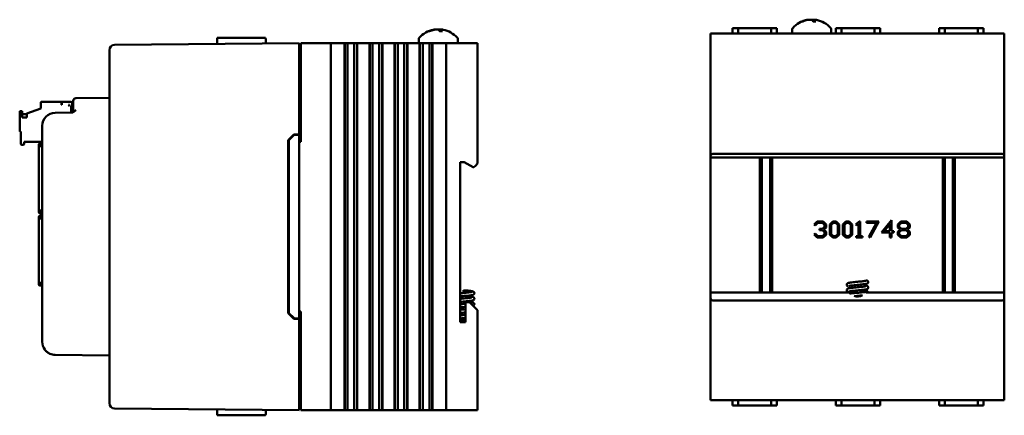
# Model space of a CAD drawing. Header units: inches. Extents: x 1.8 to 24, y 1.2 to 18.
# Tile 22 of 22: x 14.6 to 24, y 7.7 to 11.5. Entities that reach past the tile are written whole.
import ezdxf

# ---------------------------------------------------------------- set-up
doc = ezdxf.new("R2010")
doc.units = ezdxf.units.IN
doc.header["$LTSCALE"] = 0.8
doc.header["$MEASUREMENT"] = 0
doc.layers.add('Visible (ANSI)', color=7, linetype='Continuous', lineweight=50)

msp = doc.modelspace()

# ---------------------------------------------------------------- linework, layer by layer
at = {"layer": 'Visible (ANSI)'}
for p, q in [((22.0457, 11.487), (22.039, 11.487)), ((22.1678, 11.487), (22.1419, 11.487)), ((22.1531, 11.502), (22.1517, 11.487)), ((18.4856, 11.3935), (18.4789, 11.3935)), ((18.6077, 11.3935), (18.5818, 11.3935)), ((18.5929, 11.4085), (18.5916, 11.3935)), ((21.1649, 11.3721), (21.1849, 11.3721)), ((21.1649, 11.3721), (21.1649, 10.2031)), ((21.1849, 11.3721), (23.9449, 11.3721)), ((21.3729, 11.4221), (21.3725, 11.3721)), ((21.3729, 11.4221), (21.4271, 11.4221)), ((21.7427, 11.4221), (21.4271, 11.4221)), ((21.7427, 11.4221), (21.7969, 11.4221)), ((21.7969, 11.4221), (21.7973, 11.3721)), ((21.9424, 11.4102), (21.9424, 11.3721)), ((22.3154, 11.4102), (22.3154, 11.3721)), ((22.3579, 11.4221), (22.3575, 11.3721)), ((22.3579, 11.4221), (22.4121, 11.4221)), ((22.7277, 11.4221), (22.4121, 11.4221)), ((22.7277, 11.4221), (22.7819, 11.4221)), ((22.7819, 11.4221), (22.7823, 11.3721)), ((23.3429, 11.4221), (23.3425, 11.3721)), ((23.3429, 11.4221), (23.3971, 11.4221)), ((23.7127, 11.4221), (23.3971, 11.4221)), ((23.7127, 11.4221), (23.7669, 11.4221)), ((23.7669, 11.4221), (23.7673, 11.3721)), ((23.9449, 11.3721), (23.9649, 11.3721)), ((23.9649, 10.2031), (23.9649, 11.3721)), ((17.2438, 11.2786), (15.4823, 11.2632)), ((16.4617, 11.3286), (16.4612, 11.2718)), ((16.4617, 11.3286), (16.6737, 11.3286)), ((16.8225, 11.3286), (16.6737, 11.3286)), ((16.8225, 11.3286), (16.9229, 11.3286)), ((17.2438, 11.2786), (17.2438, 11.2286)), ((17.2588, 11.2786), (17.2588, 10.3386)), ((17.2588, 11.2786), (17.2638, 11.2786)), ((17.2638, 11.2786), (17.5238, 11.2786)), ((17.5238, 11.2786), (17.5438, 11.2786)), ((17.5438, 7.7786), (17.5438, 11.2786)), ((17.6188, 11.2786), (17.5438, 11.2786)), ((17.6188, 11.2786), (17.6699, 11.2786)), ((17.6741, 11.2786), (17.6699, 11.2786)), ((17.6741, 11.2786), (17.6752, 11.2786)), ((17.6741, 11.2786), (17.6741, 7.7786)), ((17.6752, 11.2786), (17.6764, 11.2786)), ((17.6752, 11.2786), (17.6752, 7.7786)), ((17.6764, 11.2786), (17.6917, 11.2786)), ((17.6764, 11.2786), (17.6764, 7.7786)), ((17.6917, 11.2786), (17.7037, 11.2786)), ((17.7037, 11.2786), (17.7206, 11.2786)), ((17.7037, 11.2786), (17.7037, 7.7786)), ((17.7206, 11.2786), (17.7344, 11.2786)), ((17.7344, 11.2786), (17.7361, 11.2786)), ((17.7361, 11.2786), (17.7499, 11.2786)), ((17.7499, 11.2786), (17.7668, 11.2786)), ((17.7668, 11.2786), (17.7788, 11.2786)), ((17.7668, 7.7786), (17.7668, 11.2786)), ((17.7788, 11.2786), (17.7941, 11.2786)), ((17.7941, 11.2786), (17.7953, 11.2786)), ((17.7941, 11.2786), (17.7941, 7.7786)), ((17.7953, 11.2786), (17.7964, 11.2786)), ((17.7953, 11.2786), (17.7953, 7.7786)), ((17.8006, 11.2786), (17.7964, 11.2786)), ((17.7964, 11.2786), (17.7964, 7.7786)), ((17.8006, 11.2786), (17.9089, 11.2786)), ((17.9131, 11.2786), (17.9089, 11.2786)), ((17.9131, 11.2786), (17.9142, 11.2786)), ((17.9131, 11.2786), (17.9131, 7.7786)), ((17.9142, 11.2786), (17.9154, 11.2786)), ((17.9142, 11.2786), (17.9142, 7.7786)), ((17.9154, 11.2786), (17.9307, 11.2786)), ((17.9154, 11.2786), (17.9154, 7.7786)), ((17.9307, 11.2786), (17.9427, 11.2786)), ((17.9427, 11.2786), (17.9596, 11.2786)), ((17.9427, 11.2786), (17.9427, 7.7786)), ((17.9596, 11.2786), (17.9734, 11.2786)), ((17.9734, 11.2786), (17.9751, 11.2786)), ((17.9751, 11.2786), (17.9889, 11.2786)), ((17.9889, 11.2786), (18.0058, 11.2786)), ((18.0058, 7.7786), (18.0058, 11.2786)), ((18.0058, 11.2786), (18.0178, 11.2786)), ((18.0178, 11.2786), (18.0331, 11.2786)), ((18.0331, 11.2786), (18.0343, 11.2786)), ((18.0331, 11.2786), (18.0331, 7.7786)), ((18.0343, 11.2786), (18.0354, 11.2786)), ((18.0343, 11.2786), (18.0343, 7.7786)), ((18.0396, 11.2786), (18.0354, 11.2786)), ((18.0354, 11.2786), (18.0354, 7.7786)), ((18.0396, 11.2786), (18.1479, 11.2786)), ((18.1521, 11.2786), (18.1479, 11.2786)), ((18.1521, 11.2786), (18.1532, 11.2786)), ((18.1521, 11.2786), (18.1521, 7.7786)), ((18.1532, 11.2786), (18.1544, 11.2786)), ((18.1532, 11.2786), (18.1532, 7.7786)), ((18.1544, 11.2786), (18.1697, 11.2786)), ((18.1544, 11.2786), (18.1544, 7.7786)), ((18.1697, 11.2786), (18.1817, 11.2786)), ((18.1817, 11.2786), (18.1986, 11.2786)), ((18.1817, 11.2786), (18.1817, 7.7786)), ((18.1986, 11.2786), (18.2124, 11.2786)), ((18.2124, 11.2786), (18.2141, 11.2786)), ((18.2141, 11.2786), (18.2279, 11.2786)), ((18.2279, 11.2786), (18.2448, 11.2786)), ((18.2448, 7.7786), (18.2448, 11.2786)), ((18.2448, 11.2786), (18.2568, 11.2786)), ((18.2568, 11.2786), (18.2721, 11.2786)), ((18.2721, 11.2786), (18.2733, 11.2786)), ((18.2721, 11.2786), (18.2721, 7.7786)), ((18.2733, 11.2786), (18.2744, 11.2786)), ((18.2733, 11.2786), (18.2733, 7.7786)), ((18.2786, 11.2786), (18.2744, 11.2786)), ((18.2744, 11.2786), (18.2744, 7.7786)), ((18.2786, 11.2786), (18.3869, 11.2786)), ((18.3823, 11.3167), (18.3823, 11.2786)), ((18.3911, 11.2786), (18.3869, 11.2786)), ((18.3911, 11.2786), (18.3922, 11.2786)), ((18.3911, 11.2786), (18.3911, 7.7786)), ((18.3922, 11.2786), (18.3934, 11.2786)), ((18.3922, 11.2786), (18.3922, 7.7786)), ((18.3934, 11.2786), (18.4087, 11.2786)), ((18.3934, 11.2786), (18.3934, 7.7786)), ((18.4087, 11.2786), (18.4207, 11.2786)), ((18.4207, 11.2786), (18.4376, 11.2786)), ((18.4207, 11.2786), (18.4207, 7.7786)), ((18.4376, 11.2786), (18.4514, 11.2786)), ((18.4514, 11.2786), (18.4531, 11.2786)), ((18.4531, 11.2786), (18.4669, 11.2786)), ((18.4669, 11.2786), (18.4838, 11.2786)), ((18.4838, 7.7786), (18.4838, 11.2786)), ((18.4838, 11.2786), (18.4958, 11.2786)), ((18.4958, 11.2786), (18.5111, 11.2786)), ((18.5111, 11.2786), (18.5123, 11.2786)), ((18.5111, 11.2786), (18.5111, 7.7786)), ((18.5123, 11.2786), (18.5134, 11.2786)), ((18.5123, 11.2786), (18.5123, 7.7786)), ((18.5176, 11.2786), (18.5134, 11.2786)), ((18.5134, 11.2786), (18.5134, 7.7786)), ((18.5176, 11.2786), (18.6238, 11.2786)), ((18.6438, 11.2786), (18.6238, 11.2786)), ((18.6438, 11.2786), (18.6638, 11.2786)), ((18.6438, 11.2786), (18.6438, 7.7786)), ((18.6638, 11.2786), (18.9238, 11.2786)), ((18.7553, 11.3167), (18.7553, 11.2786)), ((18.9238, 11.2786), (18.9438, 11.2786)), ((18.9438, 10.1296), (18.9438, 11.2786)), ((15.4328, 11.2128), (15.4328, 11.2132)), ((15.4328, 11.2128), (15.4328, 7.8444)), ((17.2438, 10.4086), (17.2438, 11.2286)), ((17.2438, 11.2096), (17.2588, 11.2096)), ((14.7787, 10.7104), (14.7787, 10.6553)), ((14.7866, 10.7183), (14.9756, 10.7183)), ((14.9756, 10.6908), (14.9756, 10.7183)), ((14.9795, 10.7183), (15.0661, 10.7183)), ((14.9795, 10.6908), (14.9795, 10.7183)), ((15.0779, 10.6789), (15.0779, 10.7065)), ((15.0888, 10.7043), (15.0888, 10.7293)), ((15.0888, 10.7043), (15.0888, 10.6414)), ((15.4328, 10.7571), (15.1135, 10.7543)), ((14.5779, 10.6238), (14.5779, 10.4427)), ((14.6015, 10.6317), (14.5858, 10.6317)), ((14.6015, 10.5703), (14.6015, 10.6317)), ((14.6449, 10.6066), (14.7787, 10.6553)), ((15.0705, 10.6164), (14.9167, 10.6151)), ((14.9795, 10.6908), (14.9756, 10.6908)), ((15.0425, 10.6908), (15.0543, 10.6789)), ((15.0543, 10.6908), (15.0425, 10.6908)), ((15.0543, 10.6908), (15.0543, 10.6789)), ((15.07, 10.6172), (15.07, 10.6789)), ((15.07, 10.6789), (15.0888, 10.6789)), ((14.6015, 10.6002), (14.6449, 10.6002)), ((14.6449, 10.5703), (14.6015, 10.5703)), ((14.6449, 10.6066), (14.6449, 10.5703)), ((14.5858, 10.4349), (14.5897, 10.4349)), ((14.5897, 10.4349), (14.5897, 10.3167)), ((14.7928, 10.4901), (14.7928, 8.4296)), ((14.6212, 10.3167), (14.6212, 10.3364)), ((14.6212, 10.3364), (14.7928, 10.3364)), ((17.1388, 10.3548), (17.1917, 10.4081)), ((17.1388, 8.7024), (17.1388, 10.3548)), ((17.1438, 10.3527), (17.1938, 10.4032)), ((17.1438, 10.3527), (17.1438, 8.7045)), ((17.1917, 10.4081), (17.2438, 10.4086)), ((17.2438, 10.4036), (17.1938, 10.4032)), ((17.2438, 10.4036), (17.2438, 10.4086)), ((17.2438, 8.6536), (17.2438, 10.4036)), ((17.2438, 10.3386), (17.2588, 10.3386)), ((14.5976, 10.3089), (14.6134, 10.3089)), ((14.7595, 10.309), (14.7595, 9.6724)), ((14.7595, 10.309), (14.763, 10.309)), ((14.763, 10.309), (14.7686, 10.309)), ((14.7928, 10.3208), (14.7713, 10.3208)), ((14.7713, 10.3208), (14.7713, 10.3173)), ((14.7713, 10.3117), (14.7713, 10.3173)), ((14.7928, 10.2824), (14.7713, 10.3038)), ((14.7765, 10.309), (14.7928, 10.2927)), ((14.7792, 10.305), (14.7792, 10.3062)), ((14.7792, 10.305), (14.7792, 10.2959)), ((18.7758, 10.1446), (18.8138, 10.1446)), ((18.7758, 8.6176), (18.7758, 10.1446)), ((18.8138, 10.1446), (18.9004, 10.0946)), ((21.1649, 10.1881), (21.1649, 10.2031)), ((23.9649, 10.1881), (21.1649, 10.1881)), ((21.1649, 8.9011), (21.1649, 10.1881)), ((21.1849, 10.2231), (23.9449, 10.2231)), ((21.6353, 10.1881), (21.6353, 8.9011)), ((21.6547, 8.9011), (21.6547, 10.1881)), ((21.7311, 8.9011), (21.7311, 10.1881)), ((21.7504, 8.9011), (21.7504, 10.1881)), ((23.3793, 10.1881), (23.3793, 8.9011)), ((23.3987, 8.9011), (23.3987, 10.1881)), ((23.4751, 8.9011), (23.4751, 10.1881)), ((23.4944, 8.9011), (23.4944, 10.1881)), ((23.9649, 10.2031), (23.9649, 10.1881)), ((23.9649, 10.1881), (23.9649, 8.9011)), ((18.9004, 10.0946), (18.9088, 10.0946)), ((18.9088, 10.0946), (18.9238, 10.1096)), ((18.9438, 10.1296), (18.9238, 10.1096)), ((14.7713, 9.6724), (14.7595, 9.6724)), ((14.7595, 9.6724), (14.7595, 9.6672)), ((14.7674, 9.6724), (14.7674, 9.6672)), ((14.7713, 9.6724), (14.7928, 9.6938)), ((14.7928, 9.6835), (14.7765, 9.6672)), ((14.7792, 9.6802), (14.7792, 9.67)), ((14.7595, 9.6148), (14.7595, 9.62)), ((14.7713, 9.6148), (14.7595, 9.6148)), ((14.7595, 8.9782), (14.7595, 9.6148)), ((14.7674, 9.6148), (14.7674, 9.62)), ((14.7713, 9.6633), (14.7765, 9.6633)), ((14.7713, 9.6554), (14.7765, 9.6554)), ((14.7713, 9.6318), (14.7765, 9.6318)), ((14.7713, 9.6239), (14.7765, 9.6239)), ((14.7928, 9.5934), (14.7713, 9.6148)), ((14.7765, 9.6672), (14.7765, 9.6554)), ((14.7928, 9.6554), (14.7765, 9.6554)), ((14.7765, 9.6318), (14.7928, 9.6318)), ((14.7765, 9.62), (14.7765, 9.6318)), ((14.7765, 9.62), (14.7928, 9.6037)), ((14.7792, 9.6172), (14.7792, 9.607)), ((22.1508, 9.5491), (22.1814, 9.5777)), ((22.1814, 9.5777), (22.2368, 9.5777)), ((22.2368, 9.5777), (22.2657, 9.5506)), ((22.3021, 9.5506), (22.3309, 9.5777)), ((22.3309, 9.5777), (22.3613, 9.5777)), ((22.3613, 9.5777), (22.3902, 9.5506)), ((22.4266, 9.5506), (22.4555, 9.5777)), ((22.4555, 9.5777), (22.4859, 9.5777)), ((22.4859, 9.5777), (22.5147, 9.5506)), ((22.5495, 9.5491), (22.58, 9.5777)), ((22.58, 9.5777), (22.5895, 9.5777)), ((22.5895, 9.5777), (22.5895, 9.4372)), ((22.6525, 9.5777), (22.7682, 9.5777)), ((22.6525, 9.5651), (22.6525, 9.5777)), ((22.7682, 9.5777), (22.686, 9.4237)), ((22.7936, 9.4714), (22.8885, 9.5904)), ((22.8885, 9.5904), (22.8885, 9.4842)), ((22.9499, 9.5506), (22.9787, 9.5777)), ((22.9787, 9.5777), (23.0341, 9.5777)), ((23.0341, 9.5777), (23.063, 9.5506)), ((22.1605, 9.54), (22.1508, 9.5491)), ((22.1869, 9.5651), (22.1605, 9.54)), ((22.2312, 9.5651), (22.1869, 9.5651)), ((22.204, 9.5074), (22.2312, 9.5074)), ((22.204, 9.4947), (22.204, 9.5074)), ((22.2312, 9.4947), (22.204, 9.4947)), ((22.2521, 9.5453), (22.2312, 9.5651)), ((22.2312, 9.5074), (22.2521, 9.5272)), ((22.2521, 9.4751), (22.2312, 9.4947)), ((22.2657, 9.522), (22.2434, 9.5013)), ((22.2434, 9.5013), (22.2657, 9.4803)), ((22.2521, 9.5272), (22.2521, 9.5453)), ((22.2657, 9.5506), (22.2657, 9.522)), ((22.3021, 9.4517), (22.3021, 9.5506)), ((22.3364, 9.5651), (22.3155, 9.5453)), ((22.3155, 9.5453), (22.3155, 9.4568)), ((22.3558, 9.5651), (22.3364, 9.5651)), ((22.3767, 9.5453), (22.3558, 9.5651)), ((22.3767, 9.4568), (22.3767, 9.5453)), ((22.3902, 9.5506), (22.3902, 9.4517)), ((22.4266, 9.4517), (22.4266, 9.5506)), ((22.461, 9.5651), (22.4401, 9.5453)), ((22.4401, 9.5453), (22.4401, 9.4568)), ((22.4804, 9.5651), (22.461, 9.5651)), ((22.5013, 9.5453), (22.4804, 9.5651)), ((22.5013, 9.4568), (22.5013, 9.5453)), ((22.5147, 9.5506), (22.5147, 9.4517)), ((22.5592, 9.54), (22.5495, 9.5491)), ((22.5761, 9.5561), (22.5592, 9.54)), ((22.5761, 9.4372), (22.5761, 9.5561)), ((22.7463, 9.5651), (22.6525, 9.5651)), ((22.6744, 9.4299), (22.7463, 9.5651)), ((22.875, 9.5525), (22.8205, 9.4842)), ((22.8205, 9.4842), (22.875, 9.4842)), ((22.875, 9.4842), (22.875, 9.5525)), ((22.8885, 9.4842), (22.9118, 9.4842)), ((22.9118, 9.4842), (22.9118, 9.4714)), ((22.9499, 9.522), (22.9499, 9.5506)), ((22.9719, 9.5013), (22.9499, 9.522)), ((22.9499, 9.4803), (22.9719, 9.5013)), ((22.9842, 9.5651), (22.9634, 9.5453)), ((22.9634, 9.5453), (22.9634, 9.5272)), ((22.9634, 9.5272), (22.9842, 9.5074)), ((22.9842, 9.4947), (22.9634, 9.4751)), ((23.0285, 9.5651), (22.9842, 9.5651)), ((22.9842, 9.5074), (23.0285, 9.5074)), ((23.0285, 9.4947), (22.9842, 9.4947)), ((23.0494, 9.5453), (23.0285, 9.5651)), ((23.0285, 9.5074), (23.0494, 9.5272)), ((23.0494, 9.4751), (23.0285, 9.4947)), ((23.063, 9.522), (23.0407, 9.5013)), ((23.0407, 9.5013), (23.063, 9.4803)), ((23.0494, 9.5272), (23.0494, 9.5453)), ((23.063, 9.5506), (23.063, 9.522)), ((22.1508, 9.4532), (22.1605, 9.4623)), ((22.1814, 9.4248), (22.1508, 9.4532)), ((22.1605, 9.4623), (22.1869, 9.4372)), ((22.2368, 9.4248), (22.1814, 9.4248)), ((22.1869, 9.4372), (22.2312, 9.4372)), ((22.2312, 9.4372), (22.2521, 9.4568)), ((22.2657, 9.4517), (22.2368, 9.4248)), ((22.2521, 9.4568), (22.2521, 9.4751)), ((22.2657, 9.4803), (22.2657, 9.4517)), ((22.3309, 9.4248), (22.3021, 9.4517)), ((22.3155, 9.4568), (22.3364, 9.4372)), ((22.3613, 9.4248), (22.3309, 9.4248)), ((22.3364, 9.4372), (22.3558, 9.4372)), ((22.3558, 9.4372), (22.3767, 9.4568)), ((22.3902, 9.4517), (22.3613, 9.4248)), ((22.4555, 9.4248), (22.4266, 9.4517)), ((22.4401, 9.4568), (22.461, 9.4372)), ((22.4859, 9.4248), (22.4555, 9.4248)), ((22.461, 9.4372), (22.4804, 9.4372)), ((22.4804, 9.4372), (22.5013, 9.4568)), ((22.5147, 9.4517), (22.4859, 9.4248)), ((22.5529, 9.4372), (22.5761, 9.4372)), ((22.5529, 9.4248), (22.5529, 9.4372)), ((22.6128, 9.4248), (22.5529, 9.4248)), ((22.5895, 9.4372), (22.6128, 9.4372)), ((22.6128, 9.4372), (22.6128, 9.4248)), ((22.686, 9.4237), (22.6744, 9.4299)), ((22.875, 9.4714), (22.7936, 9.4714)), ((22.875, 9.4261), (22.875, 9.4714)), ((22.8885, 9.4261), (22.875, 9.4261)), ((22.8885, 9.4714), (22.8885, 9.4261)), ((22.9118, 9.4714), (22.8885, 9.4714)), ((22.9499, 9.4517), (22.9499, 9.4803)), ((22.9787, 9.4248), (22.9499, 9.4517)), ((22.9634, 9.4751), (22.9634, 9.4568)), ((22.9634, 9.4568), (22.9842, 9.4372)), ((23.0341, 9.4248), (22.9787, 9.4248)), ((22.9842, 9.4372), (23.0285, 9.4372)), ((23.0285, 9.4372), (23.0494, 9.4568)), ((23.063, 9.4517), (23.0341, 9.4248)), ((23.0494, 9.4568), (23.0494, 9.4751)), ((23.063, 9.4803), (23.063, 9.4517)), ((14.763, 8.9782), (14.7595, 8.9782)), ((14.7686, 8.9782), (14.763, 8.9782)), ((14.7713, 8.9834), (14.7928, 9.0048)), ((14.7713, 8.9755), (14.7713, 8.9699)), ((14.7713, 8.9699), (14.7713, 8.9664)), ((14.7928, 8.9664), (14.7713, 8.9664)), ((14.7928, 8.9945), (14.7765, 8.9782)), ((14.7792, 8.9912), (14.7792, 8.9822)), ((14.7792, 8.981), (14.7792, 8.9822)), ((18.8098, 8.9223), (18.8098, 8.896)), ((22.585, 8.9221), (22.6552, 8.9221)), ((22.6016, 8.9203), (22.6552, 8.9203)), ((22.6552, 8.9221), (22.6552, 8.9203)), ((22.6552, 8.9203), (22.6555, 8.9203)), ((22.6555, 8.9203), (22.6555, 8.9118)), ((22.4874, 8.9011), (21.1649, 8.9011)), ((21.1649, 8.8451), (21.1649, 8.9011)), ((21.1649, 8.8451), (21.1649, 7.8721)), ((23.9449, 8.8251), (21.1849, 8.8251)), ((22.4743, 8.9011), (22.4743, 8.9061)), ((23.9649, 8.9011), (22.6444, 8.9011)), ((23.9649, 8.9011), (23.9649, 8.8451)), ((23.9649, 7.8721), (23.9649, 8.8451)), ((18.8678, 8.8076), (18.8278, 8.8076)), ((18.8278, 8.8076), (18.8278, 8.6176)), ((18.9238, 8.7516), (18.8678, 8.8076)), ((18.9238, 8.7516), (18.9438, 8.7316)), ((18.9438, 7.7786), (18.9438, 8.7316)), ((17.1917, 8.649), (17.1388, 8.7024)), ((17.1938, 8.654), (17.1438, 8.7045)), ((17.2438, 8.6486), (17.1917, 8.649)), ((17.2438, 8.6536), (17.1938, 8.654)), ((17.2588, 8.7186), (17.2438, 8.7186)), ((17.2438, 8.6486), (17.2438, 8.6536)), ((17.2438, 7.8286), (17.2438, 8.6486)), ((17.2588, 8.7186), (17.2588, 7.7786)), ((18.8278, 8.6176), (18.7758, 8.6176)), ((14.9167, 8.3046), (15.4328, 8.3001)), ((15.4328, 7.844), (15.4328, 7.8444)), ((15.4823, 7.794), (17.2438, 7.7786)), ((17.2438, 7.8476), (17.2588, 7.8476)), ((17.2438, 7.8286), (17.2438, 7.7786)), ((21.1849, 7.8721), (21.1649, 7.8721)), ((21.1849, 7.8721), (23.9449, 7.8721)), ((21.3729, 7.8221), (21.3725, 7.8721)), ((21.3729, 7.8221), (21.4271, 7.8221)), ((21.7427, 7.8221), (21.4271, 7.8221)), ((21.7427, 7.8221), (21.7969, 7.8221)), ((21.7969, 7.8221), (21.7973, 7.8721)), ((22.3579, 7.8221), (22.3575, 7.8721)), ((22.3579, 7.8221), (22.4121, 7.8221)), ((22.7277, 7.8221), (22.4121, 7.8221)), ((22.7277, 7.8221), (22.7819, 7.8221)), ((22.7819, 7.8221), (22.7823, 7.8721)), ((23.3429, 7.8221), (23.3425, 7.8721)), ((23.3429, 7.8221), (23.3971, 7.8221)), ((23.7127, 7.8221), (23.3971, 7.8221)), ((23.7127, 7.8221), (23.7669, 7.8221)), ((23.7669, 7.8221), (23.7673, 7.8721)), ((23.9649, 7.8721), (23.9449, 7.8721)), ((16.4617, 7.7286), (16.4612, 7.7854)), ((16.4617, 7.7286), (16.6737, 7.7286)), ((16.8225, 7.7286), (16.6737, 7.7286)), ((16.8225, 7.7286), (16.9229, 7.7286)), ((17.2638, 7.7786), (17.2588, 7.7786)), ((17.2638, 7.7786), (17.5238, 7.7786)), ((17.5438, 7.7786), (17.5238, 7.7786)), ((17.5438, 7.7786), (17.6188, 7.7786)), ((17.6699, 7.7786), (17.6188, 7.7786)), ((17.6699, 7.7786), (17.6741, 7.7786)), ((17.6741, 7.7786), (17.6752, 7.7786)), ((17.6752, 7.7786), (17.6764, 7.7786)), ((17.6764, 7.7786), (17.6917, 7.7786)), ((17.7037, 7.7786), (17.6917, 7.7786)), ((17.7206, 7.7786), (17.7037, 7.7786)), ((17.7344, 7.7786), (17.7206, 7.7786)), ((17.7361, 7.7786), (17.7344, 7.7786)), ((17.7499, 7.7786), (17.7361, 7.7786)), ((17.7668, 7.7786), (17.7499, 7.7786)), ((17.7788, 7.7786), (17.7668, 7.7786)), ((17.7788, 7.7786), (17.7941, 7.7786)), ((17.7941, 7.7786), (17.7953, 7.7786)), ((17.7953, 7.7786), (17.7964, 7.7786)), ((17.7964, 7.7786), (17.8006, 7.7786)), ((17.9089, 7.7786), (17.8006, 7.7786)), ((17.9089, 7.7786), (17.9131, 7.7786)), ((17.9131, 7.7786), (17.9142, 7.7786)), ((17.9142, 7.7786), (17.9154, 7.7786)), ((17.9154, 7.7786), (17.9307, 7.7786)), ((17.9427, 7.7786), (17.9307, 7.7786)), ((17.9596, 7.7786), (17.9427, 7.7786)), ((17.9734, 7.7786), (17.9596, 7.7786)), ((17.9751, 7.7786), (17.9734, 7.7786)), ((17.9889, 7.7786), (17.9751, 7.7786)), ((18.0058, 7.7786), (17.9889, 7.7786)), ((18.0178, 7.7786), (18.0058, 7.7786)), ((18.0178, 7.7786), (18.0331, 7.7786)), ((18.0331, 7.7786), (18.0343, 7.7786)), ((18.0343, 7.7786), (18.0354, 7.7786)), ((18.0354, 7.7786), (18.0396, 7.7786)), ((18.1479, 7.7786), (18.0396, 7.7786)), ((18.1479, 7.7786), (18.1521, 7.7786)), ((18.1521, 7.7786), (18.1532, 7.7786)), ((18.1532, 7.7786), (18.1544, 7.7786)), ((18.1544, 7.7786), (18.1697, 7.7786)), ((18.1817, 7.7786), (18.1697, 7.7786)), ((18.1986, 7.7786), (18.1817, 7.7786)), ((18.2124, 7.7786), (18.1986, 7.7786)), ((18.2141, 7.7786), (18.2124, 7.7786)), ((18.2279, 7.7786), (18.2141, 7.7786)), ((18.2448, 7.7786), (18.2279, 7.7786)), ((18.2568, 7.7786), (18.2448, 7.7786)), ((18.2568, 7.7786), (18.2721, 7.7786)), ((18.2721, 7.7786), (18.2733, 7.7786)), ((18.2733, 7.7786), (18.2744, 7.7786)), ((18.2744, 7.7786), (18.2786, 7.7786)), ((18.3869, 7.7786), (18.2786, 7.7786)), ((18.3869, 7.7786), (18.3911, 7.7786)), ((18.3911, 7.7786), (18.3922, 7.7786)), ((18.3922, 7.7786), (18.3934, 7.7786)), ((18.3934, 7.7786), (18.4087, 7.7786)), ((18.4207, 7.7786), (18.4087, 7.7786)), ((18.4376, 7.7786), (18.4207, 7.7786)), ((18.4514, 7.7786), (18.4376, 7.7786)), ((18.4531, 7.7786), (18.4514, 7.7786)), ((18.4669, 7.7786), (18.4531, 7.7786)), ((18.4838, 7.7786), (18.4669, 7.7786)), ((18.4958, 7.7786), (18.4838, 7.7786)), ((18.4958, 7.7786), (18.5111, 7.7786)), ((18.5111, 7.7786), (18.5123, 7.7786)), ((18.5123, 7.7786), (18.5134, 7.7786)), ((18.5134, 7.7786), (18.5176, 7.7786)), ((18.6238, 7.7786), (18.5176, 7.7786)), ((18.6238, 7.7786), (18.6438, 7.7786)), ((18.6638, 7.7786), (18.6438, 7.7786)), ((18.6638, 7.7786), (18.9238, 7.7786)), ((18.9438, 7.7786), (18.9238, 7.7786))]:
    msp.add_line(p, q, dxfattribs=at)
for centre, radius, start, end in [((22.1289, 11.2627), 0.2425, 100.82657, 138.45912), ((22.1289, 11.2627), 0.2425, 41.54088, 79.17343), ((18.5688, 11.1691), 0.2425, 100.82657, 138.45912), ((18.5688, 11.1691), 0.2425, 41.54088, 79.17343), ((21.9624, 11.4102), 0.02, 138.45912, 180), ((22.2954, 11.4102), 0.02, 0, 41.54088), ((18.4023, 11.3167), 0.02, 138.45912, 180), ((18.7353, 11.3167), 0.02, 0, 41.54088), ((15.4828, 11.2132), 0.05, 90.5, 180), ((14.7866, 10.7104), 0.00787, 90, 180), ((15.0661, 10.7065), 0.0118, 0, 90), ((15.1138, 10.7293), 0.025, 90.5, 180), ((14.5858, 10.6238), 0.00787, 90, 180), ((14.9178, 10.4901), 0.125, 90.5, 180), ((15.0638, 10.6414), 0.025, 270.5, 0), ((14.5858, 10.4427), 0.00787, 180, 270), ((14.5976, 10.3167), 0.00787, 180, 270), ((14.6134, 10.3167), 0.00787, 270, 0), ((14.7713, 10.309), 0.0118, 90, 180), ((14.7713, 10.309), 0.00394, 90, 180), ((21.1849, 10.2031), 0.02, 90, 180), ((23.9449, 10.2031), 0.02, 0, 90), ((14.7713, 9.6672), 0.0118, 180, 270), ((14.7713, 9.62), 0.0118, 90, 180), ((14.7713, 9.6672), 0.00394, 180, 270), ((14.7713, 9.62), 0.00394, 90, 180), ((22.6526, 9.0008), 0.015, 0, 130.96262), ((14.7713, 8.9782), 0.0118, 180, 270), ((14.7713, 8.9782), 0.00394, 180, 270), ((21.1849, 8.8451), 0.02, 180, 270), ((22.5649, 8.9591), 0.0968, 216.81457, 226.95183), ((22.5649, 8.9591), 0.0968, 250.49621, 299.72048), ((23.9449, 8.8451), 0.02, 270, 0), ((14.9178, 8.4296), 0.125, 180, 216.37208), ((15.4828, 7.844), 0.05, 180, 269.5)]:
    msp.add_arc(centre, radius, start, end, dxfattribs=at)
for centre, major_axis, ratio, start_param, end_param in [((22.1313, 11.2635), (-0.0807, 0.2284), 0.965147, 6.148166, 6.347066), ((22.1258, 11.2635), (0.0626, 0.234), 0.941411, 0.440211, 0.639111), ((22.1382, 11.2635), (-0.0218, 0.2413), 0.24677, 5.8685, 6.067399), ((22.1198, 11.2635), (0.0223, 0.2412), 0.325805, 5.920934, 6.119834), ((18.5711, 11.17), (-0.0807, 0.2284), 0.965147, 6.148166, 6.347066), ((18.5656, 11.17), (0.0626, 0.234), 0.941411, 0.440211, 0.639111), ((18.578, 11.17), (-0.0218, 0.2413), 0.24677, 5.8685, 6.067399), ((18.5597, 11.17), (0.0223, 0.2412), 0.325805, 5.920934, 6.119834)]:
    msp.add_ellipse(centre, major_axis=major_axis, ratio=ratio, start_param=start_param, end_param=end_param, dxfattribs=at)
for points, knots in [([(22.0367, 11.4865), (22.0367, 11.4865), (22.0367, 11.4865), (22.0374, 11.4868), (22.0382, 11.487), (22.039, 11.487)], [0.017596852, 0.017596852, 0.017596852, 0.017596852, 0.01762601, 0.01762601, 0.023499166, 0.023499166, 0.023499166, 0.023499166]), ([(22.1042, 11.5026), (22.1037, 11.5028), (22.1027, 11.503), (22.0997, 11.503), (22.0971, 11.5029), (22.0909, 11.5021), (22.0872, 11.5015), (22.0827, 11.5007), (22.0818, 11.5005), (22.081, 11.5003)], [0.03899714, 0.03899714, 0.03899714, 0.03899714, 0.06091597, 0.06091597, 0.0912553, 0.0912553, 0.12159464, 0.12159464, 0.12829742, 0.12829742, 0.12829742, 0.12829742]), ([(22.0885, 11.5003), (22.0922, 11.5011), (22.0965, 11.5018), (22.1049, 11.5027), (22.1091, 11.503), (22.1162, 11.503), (22.1197, 11.5029), (22.1253, 11.5021), (22.1275, 11.5015), (22.1291, 11.5007), (22.1294, 11.5005), (22.1296, 11.5003)], [0, 0, 0, 0, 0.030458, 0.030458, 0.060916, 0.060916, 0.0912553, 0.0912553, 0.1215946, 0.1215946, 0.1282974, 0.1282974, 0.1282974, 0.1282974]), ([(22.1536, 11.5026), (22.1506, 11.5028), (22.1477, 11.503), (22.1415, 11.503), (22.1381, 11.5029), (22.1324, 11.5021), (22.1303, 11.5015), (22.1289, 11.5008), (22.1289, 11.5008), (22.1289, 11.5008)], [0.03899714, 0.03899714, 0.03899714, 0.03899714, 0.06091597, 0.06091597, 0.0912553, 0.0912553, 0.12159464, 0.12159464, 0.12200406, 0.12200406, 0.12200406, 0.12200406]), ([(22.1547, 11.5003), (22.1534, 11.5011), (22.1528, 11.5018), (22.1534, 11.5027), (22.1546, 11.503), (22.1581, 11.503), (22.1606, 11.5029), (22.1669, 11.5021), (22.1706, 11.5015), (22.1743, 11.5008), (22.1744, 11.5008), (22.1744, 11.5008)], [0, 0, 0, 0, 0.030458, 0.030458, 0.060916, 0.060916, 0.0912553, 0.0912553, 0.1215946, 0.1215946, 0.1220041, 0.1220041, 0.1220041, 0.1220041]), ([(22.1678, 11.487), (22.1681, 11.487), (22.1684, 11.4868), (22.1686, 11.4865), (22.1686, 11.4865), (22.1686, 11.4865)], [0.070224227, 0.070224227, 0.070224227, 0.070224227, 0.076097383, 0.076097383, 0.076126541, 0.076126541, 0.076126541, 0.076126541]), ([(18.4765, 11.393), (18.4765, 11.393), (18.4765, 11.393), (18.4772, 11.3933), (18.4781, 11.3935), (18.4789, 11.3935)], [0.017596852, 0.017596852, 0.017596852, 0.017596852, 0.01762601, 0.01762601, 0.023499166, 0.023499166, 0.023499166, 0.023499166]), ([(18.5441, 11.4091), (18.5435, 11.4093), (18.5426, 11.4095), (18.5396, 11.4095), (18.537, 11.4094), (18.5308, 11.4086), (18.527, 11.408), (18.5226, 11.4072), (18.5217, 11.407), (18.5209, 11.4068)], [0.03899714, 0.03899714, 0.03899714, 0.03899714, 0.06091597, 0.06091597, 0.0912553, 0.0912553, 0.12159464, 0.12159464, 0.12829742, 0.12829742, 0.12829742, 0.12829742]), ([(18.5284, 11.4068), (18.5321, 11.4076), (18.5364, 11.4083), (18.5448, 11.4092), (18.5489, 11.4094), (18.5561, 11.4095), (18.5596, 11.4094), (18.5652, 11.4086), (18.5674, 11.408), (18.569, 11.4072), (18.5693, 11.407), (18.5695, 11.4068)], [0, 0, 0, 0, 0.030458, 0.030458, 0.060916, 0.060916, 0.0912553, 0.0912553, 0.1215946, 0.1215946, 0.1282974, 0.1282974, 0.1282974, 0.1282974]), ([(18.5934, 11.4091), (18.5904, 11.4093), (18.5876, 11.4095), (18.5814, 11.4095), (18.5779, 11.4094), (18.5723, 11.4086), (18.5702, 11.408), (18.5688, 11.4073), (18.5688, 11.4073), (18.5688, 11.4073)], [0.03899714, 0.03899714, 0.03899714, 0.03899714, 0.06091597, 0.06091597, 0.0912553, 0.0912553, 0.12159464, 0.12159464, 0.12200406, 0.12200406, 0.12200406, 0.12200406]), ([(18.5945, 11.4068), (18.5933, 11.4076), (18.5927, 11.4083), (18.5933, 11.4092), (18.5944, 11.4094), (18.5979, 11.4095), (18.6005, 11.4094), (18.6068, 11.4086), (18.6105, 11.408), (18.6142, 11.4073), (18.6142, 11.4073), (18.6143, 11.4073)], [0, 0, 0, 0, 0.030458, 0.030458, 0.060916, 0.060916, 0.0912553, 0.0912553, 0.1215946, 0.1215946, 0.1220041, 0.1220041, 0.1220041, 0.1220041]), ([(18.6077, 11.3935), (18.6079, 11.3935), (18.6082, 11.3933), (18.6084, 11.393), (18.6084, 11.393), (18.6084, 11.393)], [0.070224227, 0.070224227, 0.070224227, 0.070224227, 0.076097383, 0.076097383, 0.076126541, 0.076126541, 0.076126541, 0.076126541]), ([(15.0705, 10.6164), (15.0744, 10.6164), (15.0789, 10.6172), (15.0892, 10.6211), (15.094, 10.6242), (15.1036, 10.6317), (15.1085, 10.6367), (15.1134, 10.6417), (15.1135, 10.6417), (15.1135, 10.6418)], [0, 0, 0, 0, 0.0302867, 0.0302867, 0.0656682, 0.0656682, 0.1146511, 0.1146511, 0.1151055, 0.1151055, 0.1151055, 0.1151055]), ([(14.7686, 10.309), (14.7689, 10.3081), (14.7694, 10.3072), (14.7703, 10.3055), (14.7708, 10.3047), (14.7713, 10.3038)], [-0.01526468, -0.01526468, -0.01526468, -0.01526468, -0.00763234, -0.00763234, 0, 0, 0, 0]), ([(14.7765, 10.309), (14.7756, 10.3095), (14.7748, 10.31), (14.773, 10.3109), (14.7722, 10.3114), (14.7713, 10.3117)], [-0.01526468, -0.01526468, -0.01526468, -0.01526468, -0.00763234, -0.00763234, 0, 0, 0, 0]), ([(22.4805, 8.9566), (22.4777, 8.9573), (22.4752, 8.9581), (22.4708, 8.9602), (22.4688, 8.9613), (22.466, 8.9641), (22.4652, 8.9652), (22.4635, 8.9679), (22.4628, 8.9698), (22.4621, 8.9735), (22.4621, 8.9754), (22.4627, 8.9791), (22.4633, 8.9808), (22.4651, 8.9839), (22.4661, 8.9852), (22.4683, 8.9873), (22.4695, 8.9881), (22.4719, 8.9895), (22.4731, 8.9901), (22.4771, 8.9916), (22.4798, 8.9923), (22.4865, 8.9937), (22.4905, 8.9944), (22.5028, 8.9963), (22.5122, 8.9974), (22.5313, 8.9994), (22.541, 9.0004), (22.5602, 9.0022), (22.57, 9.0032), (22.5885, 9.005), (22.5976, 9.0059), (22.6137, 9.0076), (22.6211, 9.0085), (22.6331, 9.0102), (22.638, 9.011), (22.6425, 9.012), (22.6436, 9.0123), (22.6444, 9.0126), (22.6445, 9.0127), (22.6445, 9.0127)], [10.9855775, 10.9855775, 10.9855775, 10.9855775, 11.0318591, 11.0318591, 11.0617515, 11.0617515, 11.0745402, 11.0745402, 11.091637, 11.091637, 11.1077299, 11.1077299, 11.123754, 11.123754, 11.1398912, 11.1398912, 11.1567343, 11.1567343, 11.1788416, 11.1788416, 11.2280759, 11.2280759, 11.2821775, 11.2821775, 11.371265, 11.371265, 11.4469871, 11.4469871, 11.5198386, 11.5198386, 11.5914273, 11.5914273, 11.6617308, 11.6617308, 11.7296264, 11.7296264, 11.7590811, 11.7590811, 11.7725428, 11.7725428, 11.7725428, 11.7725428]), ([(14.7713, 8.9834), (14.7708, 8.9825), (14.7703, 8.9817), (14.7694, 8.9799), (14.7689, 8.9791), (14.7686, 8.9782)], [-0.01526468, -0.01526468, -0.01526468, -0.01526468, -0.00763234, -0.00763234, 0, 0, 0, 0]), ([(14.7713, 8.9755), (14.7722, 8.9758), (14.773, 8.9763), (14.7748, 8.9772), (14.7756, 8.9777), (14.7765, 8.9782)], [-0.01526468, -0.01526468, -0.01526468, -0.01526468, -0.00763234, -0.00763234, 0, 0, 0, 0]), ([(18.8098, 8.9223), (18.8193, 8.9214), (18.8289, 8.9205), (18.847, 8.9187), (18.8556, 8.9178), (18.8711, 8.9159), (18.8781, 8.915), (18.89, 8.913), (18.8948, 8.9121), (18.9011, 8.9099), (18.9033, 8.9091), (18.9065, 8.9067), (18.9072, 8.906), (18.9093, 8.9039), (18.9105, 8.9021), (18.9119, 8.8987), (18.9123, 8.8972), (18.9126, 8.894), (18.9125, 8.8923), (18.9117, 8.8889), (18.911, 8.8872), (18.9092, 8.8843), (18.908, 8.8831), (18.9058, 8.8811), (18.9047, 8.8803), (18.9022, 8.8789), (18.9009, 8.8784), (18.8963, 8.8767), (18.893, 8.876), (18.885, 8.8744), (18.8805, 8.8737), (18.8676, 8.872), (18.8584, 8.8709), (18.8395, 8.8689), (18.8298, 8.868), (18.8106, 8.8661), (18.8008, 8.8652), (18.7862, 8.8638), (18.7809, 8.8632), (18.7758, 8.8627)], [0, 0, 0, 0, 0.0728813, 0.0728813, 0.1450202, 0.1450202, 0.218815, 0.218815, 0.2967807, 0.2967807, 0.3346159, 0.3346159, 0.3458628, 0.3458628, 0.3655469, 0.3655469, 0.3786091, 0.3786091, 0.3930253, 0.3930253, 0.4091573, 0.4091573, 0.42532, 0.42532, 0.4424665, 0.4424665, 0.466294, 0.466294, 0.5248431, 0.5248431, 0.5807184, 0.5807184, 0.665026, 0.665026, 0.7400516, 0.7400516, 0.8127045, 0.8127045, 0.8551553, 0.8551553, 0.8551553, 0.8551553]), ([(22.5453, 8.8958), (22.5411, 8.8962), (22.5369, 8.8966), (22.5239, 8.898), (22.5155, 8.8989), (22.5004, 8.9007), (22.4937, 8.9016), (22.4823, 8.9037), (22.478, 8.9045), (22.4717, 8.9072), (22.4697, 8.9082), (22.4665, 8.911), (22.4655, 8.9122), (22.4636, 8.9151), (22.4629, 8.917), (22.4621, 8.9207), (22.462, 8.9227), (22.4626, 8.9263), (22.4632, 8.9281), (22.4649, 8.9312), (22.466, 8.9325), (22.4682, 8.9346), (22.4693, 8.9354), (22.4717, 8.9369), (22.4729, 8.9375), (22.4767, 8.939), (22.4792, 8.9396), (22.4855, 8.941), (22.4894, 8.9417), (22.5014, 8.9436), (22.5109, 8.9447), (22.5302, 8.9468), (22.5399, 8.9478), (22.5591, 8.9496), (22.5688, 8.9506), (22.5875, 8.9524), (22.5965, 8.9533), (22.6128, 8.955), (22.6203, 8.9559), (22.6325, 8.9576), (22.6375, 8.9584), (22.6423, 8.9595), (22.6434, 8.9598), (22.6443, 8.9601), (22.6445, 8.9602), (22.6445, 8.9602)], [9.286924, 9.286924, 9.286924, 9.286924, 9.320116, 9.320116, 9.392512, 9.392512, 9.466646, 9.466646, 9.545916, 9.545916, 9.578309, 9.578309, 9.593521, 9.593521, 9.610794, 9.610794, 9.626888, 9.626888, 9.642913, 9.642913, 9.65904, 9.65904, 9.675797, 9.675797, 9.697383, 9.697383, 9.743836, 9.743836, 9.796848, 9.796848, 9.888043, 9.888043, 9.964029, 9.964029, 10.036941, 10.036941, 10.108574, 10.108574, 10.178939, 10.178939, 10.246978, 10.246978, 10.276729, 10.276729, 10.292488, 10.292488, 10.292488, 10.292488]), ([(22.6676, 9.0008), (22.6676, 8.9989), (22.6673, 8.9969), (22.666, 8.9935), (22.665, 8.992), (22.663, 8.9895), (22.6618, 8.9885), (22.6595, 8.9868), (22.6584, 8.9862), (22.6555, 8.9848), (22.6538, 8.9842), (22.6472, 8.9823), (22.6413, 8.9812), (22.6297, 8.9795), (22.625, 8.9789), (22.6118, 8.9773), (22.6025, 8.9763), (22.5835, 8.9745), (22.5737, 8.9735), (22.5546, 8.9717), (22.5451, 8.9708), (22.5276, 8.969), (22.5193, 8.9681), (22.5051, 8.9664), (22.4989, 8.9655), (22.492, 8.9643), (22.4901, 8.964), (22.4873, 8.9633), (22.4863, 8.9631), (22.4854, 8.9628), (22.4852, 8.9627), (22.4852, 8.9627)], [0, 0, 0, 0, 0.0165799, 0.0165799, 0.0326002, 0.0326002, 0.0489382, 0.0489382, 0.0675643, 0.0675643, 0.0989498, 0.0989498, 0.184939, 0.184939, 0.2332345, 0.2332345, 0.3113529, 0.3113529, 0.3851475, 0.3851475, 0.4572959, 0.4572959, 0.5282708, 0.5282708, 0.5975834, 0.5975834, 0.6296968, 0.6296968, 0.6578138, 0.6578138, 0.6728352, 0.6728352, 0.6728352, 0.6728352]), ([(22.6493, 8.9662), (22.6521, 8.9656), (22.6546, 8.9648), (22.659, 8.9627), (22.661, 8.9615), (22.6638, 8.9587), (22.6646, 8.9576), (22.6663, 8.9549), (22.667, 8.9531), (22.6677, 8.9493), (22.6677, 8.9474), (22.6671, 8.9437), (22.6664, 8.942), (22.6647, 8.939), (22.6636, 8.9377), (22.6614, 8.9356), (22.6603, 8.9348), (22.6579, 8.9333), (22.6566, 8.9328), (22.6526, 8.9312), (22.6499, 8.9306), (22.6432, 8.9291), (22.6391, 8.9284), (22.6268, 8.9266), (22.6174, 8.9255), (22.5983, 8.9234), (22.5886, 8.9225), (22.5694, 8.9206), (22.5596, 8.9197), (22.5411, 8.9179), (22.532, 8.917), (22.5159, 8.9152), (22.5085, 8.9143), (22.4965, 8.9127), (22.4916, 8.9118), (22.4872, 8.9108), (22.4861, 8.9105), (22.4854, 8.9103), (22.4852, 8.9102), (22.4852, 8.9102)], [1.3659219, 1.3659219, 1.3659219, 1.3659219, 1.4128292, 1.4128292, 1.4424634, 1.4424634, 1.4550381, 1.4550381, 1.4721173, 1.4721173, 1.4882094, 1.4882094, 1.5042334, 1.5042334, 1.5203724, 1.5203724, 1.5372304, 1.5372304, 1.5594263, 1.5594263, 1.6091371, 1.6091371, 1.6634002, 1.6634002, 1.7521668, 1.7521668, 1.8278464, 1.8278464, 1.9006875, 1.9006875, 1.9722683, 1.9722683, 2.042561, 2.042561, 2.1104309, 2.1104309, 2.1398317, 2.1398317, 2.1528938, 2.1528938, 2.1528938, 2.1528938]), ([(22.5844, 8.9221), (22.5898, 8.9215), (22.5951, 8.921), (22.6089, 8.9196), (22.6171, 8.9187), (22.6318, 8.9168), (22.6382, 8.9159), (22.6492, 8.9138), (22.6532, 8.9131), (22.6597, 8.9098), (22.6616, 8.9086), (22.6642, 8.9057), (22.6649, 8.9048), (22.666, 8.9029), (22.6664, 8.902), (22.6667, 8.9011)], [2.6273769, 2.6273769, 2.6273769, 2.6273769, 2.6690394, 2.6690394, 2.7415879, 2.7415879, 2.8160415, 2.8160415, 2.8966902, 2.8966902, 2.9247669, 2.9247669, 2.9361793, 2.9361793, 2.9447076, 2.9447076, 2.9447076, 2.9447076]), ([(18.7758, 8.8927), (18.7847, 8.8936), (18.7943, 8.8946), (18.8134, 8.8964), (18.823, 8.8973), (18.8411, 8.8991), (18.8498, 8.9), (18.8649, 8.9017), (18.8717, 8.9026), (18.8821, 8.9042), (18.8862, 8.9051), (18.8889, 8.9058), (18.8894, 8.906), (18.8894, 8.906)], [11.0376623, 11.0376623, 11.0376623, 11.0376623, 11.1112429, 11.1112429, 11.1836872, 11.1836872, 11.2549424, 11.2549424, 11.3247436, 11.3247436, 11.3913693, 11.3913693, 11.4155055, 11.4155055, 11.4155055, 11.4155055]), ([(18.8293, 8.8679), (18.8321, 8.8677), (18.8348, 8.8674), (18.8464, 8.8662), (18.8551, 8.8653), (18.8707, 8.8635), (18.8777, 8.8626), (18.8897, 8.8606), (18.8945, 8.8596), (18.9009, 8.8575), (18.903, 8.8567), (18.9063, 8.8543), (18.9071, 8.8536), (18.9092, 8.8515), (18.9105, 8.8497), (18.9119, 8.8462), (18.9123, 8.8447), (18.9126, 8.8417), (18.9125, 8.8401), (18.9121, 8.8382), (18.912, 8.8378), (18.9116, 8.8362), (18.9111, 8.8351), (18.9097, 8.8325), (18.9086, 8.8311), (18.9063, 8.829), (18.9052, 8.8282), (18.9028, 8.8267), (18.9015, 8.8262), (18.8976, 8.8247), (18.895, 8.824), (18.8884, 8.8225), (18.8844, 8.8218), (18.8722, 8.82), (18.8627, 8.8189), (18.8436, 8.8168), (18.8339, 8.8159), (18.8147, 8.814), (18.805, 8.8131), (18.7888, 8.8115), (18.7821, 8.8109), (18.7758, 8.8102)], [1.5300752, 1.5300752, 1.5300752, 1.5300752, 1.5514289, 1.5514289, 1.6236222, 1.6236222, 1.6973688, 1.6973688, 1.775178, 1.775178, 1.8137865, 1.8137865, 1.8255127, 1.8255127, 1.845464, 1.845464, 1.8587555, 1.8587555, 1.8719896, 1.8719896, 1.8755882, 1.8755882, 1.8864366, 1.8864366, 1.9029456, 1.9029456, 1.9197274, 1.9197274, 1.9417168, 1.9417168, 1.9902603, 1.9902603, 2.0441217, 2.0441217, 2.1336899, 2.1336899, 2.2094741, 2.2094741, 2.2823406, 2.2823406, 2.3351716, 2.3351716, 2.3351716, 2.3351716]), ([(18.7758, 8.8402), (18.7826, 8.8409), (18.7898, 8.8416), (18.8064, 8.8432), (18.8162, 8.8442), (18.8347, 8.8459), (18.8436, 8.8468), (18.8597, 8.8486), (18.867, 8.8495), (18.8787, 8.8512), (18.8835, 8.852), (18.8877, 8.853), (18.8887, 8.8533), (18.8893, 8.8535), (18.8894, 8.8535), (18.8894, 8.8535)], [9.5578131, 9.5578131, 9.5578131, 9.5578131, 9.6136525, 9.6136525, 9.6864331, 9.6864331, 9.7579681, 9.7579681, 9.8281964, 9.8281964, 9.8959125, 9.8959125, 9.9249875, 9.9249875, 9.9357369, 9.9357369, 9.9357369, 9.9357369]), ([(22.4968, 8.8904), (22.4981, 8.8905), (22.4994, 8.8907), (22.5093, 8.8921), (22.5196, 8.8932), (22.5396, 8.8953), (22.5494, 8.8962), (22.5685, 8.898), (22.5782, 8.8989), (22.5962, 8.9007), (22.6049, 8.9016), (22.62, 8.9034), (22.6268, 8.9042), (22.6373, 8.9059), (22.6413, 8.9067), (22.6441, 8.9075), (22.6445, 8.9077), (22.6445, 8.9077)], [8.3282983, 8.3282983, 8.3282983, 8.3282983, 8.3432143, 8.3432143, 8.4338318, 8.4338318, 8.5081665, 8.5081665, 8.5806117, 8.5806117, 8.6518676, 8.6518676, 8.7216701, 8.7216701, 8.7882992, 8.7882992, 8.8124772, 8.8124772, 8.8124772, 8.8124772]), ([(22.6067, 8.8718), (22.6063, 8.8718), (22.6059, 8.8717), (22.5967, 8.8707), (22.587, 8.8698), (22.5678, 8.868), (22.558, 8.867), (22.5461, 8.8659), (22.5434, 8.8656), (22.5408, 8.8654)], [3.2332293, 3.2332293, 3.2332293, 3.2332293, 3.2365897, 3.2365897, 3.3119623, 3.3119623, 3.3847213, 3.3847213, 3.4055072, 3.4055072, 3.4055072, 3.4055072]), ([(22.5844, 8.8696), (22.5866, 8.8693), (22.5888, 8.8691), (22.5933, 8.8687), (22.5957, 8.8684), (22.5981, 8.8682)], [4.10736374, 4.10736374, 4.10736374, 4.10736374, 4.12420433, 4.12420433, 4.14367713, 4.14367713, 4.14367713, 4.14367713]), ([(18.7758, 8.7877), (18.7821, 8.7884), (18.7888, 8.789), (18.805, 8.7906), (18.8148, 8.7915), (18.8253, 8.7925), (18.8266, 8.7927), (18.8278, 8.7928)], [8.0777181, 8.0777181, 8.0777181, 8.0777181, 8.1299575, 8.1299575, 8.2028121, 8.2028121, 8.2122193, 8.2122193, 8.2122193, 8.2122193]), ([(18.8278, 8.7628), (18.8261, 8.7626), (18.8245, 8.7625), (18.8134, 8.7614), (18.8037, 8.7605), (18.788, 8.759), (18.7817, 8.7583), (18.7758, 8.7577)], [3.6802175, 3.6802175, 3.6802175, 3.6802175, 3.6928824, 3.6928824, 3.7656804, 3.7656804, 3.8152615, 3.8152615, 3.8152615, 3.8152615]), ([(18.7758, 8.7352), (18.7818, 8.7359), (18.7881, 8.7365), (18.8039, 8.738), (18.8137, 8.7389), (18.8246, 8.74), (18.8262, 8.7401), (18.8278, 8.7403)], [6.5976455, 6.5976455, 6.5976455, 6.5976455, 6.6469959, 6.6469959, 6.7199111, 6.7199111, 6.7321549, 6.7321549, 6.7321549, 6.7321549]), ([(18.7902, 8.7367), (18.7853, 8.7371), (18.7805, 8.7376), (18.7759, 8.7381), (18.7758, 8.7381), (18.7758, 8.7381)], [7.45008262, 7.45008262, 7.45008262, 7.45008262, 7.48800248, 7.48800248, 7.48842922, 7.48842922, 7.48842922, 7.48842922]), ([(18.8293, 8.8154), (18.8345, 8.8149), (18.8396, 8.8144), (18.8533, 8.813), (18.8616, 8.8121), (18.8763, 8.8102), (18.8828, 8.8093), (18.8938, 8.8072), (18.8979, 8.8065), (18.9043, 8.8033), (18.9062, 8.8021), (18.9089, 8.7993), (18.9097, 8.7983), (18.9112, 8.7956), (18.912, 8.7937), (18.9126, 8.79), (18.9126, 8.7881), (18.9119, 8.7844), (18.9112, 8.7827), (18.9095, 8.7797), (18.9084, 8.7784), (18.9062, 8.7764), (18.905, 8.7756), (18.9032, 8.7745), (18.9024, 8.7741), (18.9016, 8.7737)], [3.010234, 3.010234, 3.010234, 3.010234, 3.0505823, 3.0505823, 3.1231067, 3.1231067, 3.1975082, 3.1975082, 3.2779191, 3.2779191, 3.3066602, 3.3066602, 3.318542, 3.318542, 3.3355627, 3.3355627, 3.3516507, 3.3516507, 3.3676747, 3.3676747, 3.383821, 3.383821, 3.400741, 3.400741, 3.4141418, 3.4141418, 3.4141418, 3.4141418]), ([(18.8769, 8.7984), (18.8807, 8.799), (18.8838, 8.7996), (18.8874, 8.8004), (18.8885, 8.8007), (18.8893, 8.801), (18.8894, 8.801), (18.8894, 8.801)], [8.36432705, 8.36432705, 8.36432705, 8.36432705, 8.41261298, 8.41261298, 8.44208337, 8.44208337, 8.45566274, 8.45566274, 8.45566274, 8.45566274]), ([(18.8278, 8.7103), (18.8238, 8.7099), (18.8198, 8.7095), (18.8064, 8.7082), (18.7967, 8.7073), (18.7836, 8.706), (18.7796, 8.7056), (18.7758, 8.7052)], [5.1601169, 5.1601169, 5.1601169, 5.1601169, 5.1906789, 5.1906789, 5.2631351, 5.2631351, 5.295182, 5.295182, 5.295182, 5.295182]), ([(18.7758, 8.6827), (18.7846, 8.6836), (18.7942, 8.6846), (18.8117, 8.6862), (18.8199, 8.687), (18.8278, 8.6878)], [5.1177573, 5.1177573, 5.1177573, 5.1177573, 5.1906789, 5.1906789, 5.2522232, 5.2522232, 5.2522232, 5.2522232]), ([(18.7902, 8.6842), (18.786, 8.6846), (18.7819, 8.685), (18.7772, 8.6855), (18.7765, 8.6855), (18.7758, 8.6856)], [5.97004701, 5.97004701, 5.97004701, 5.97004701, 6.00251243, 6.00251243, 6.00842449, 6.00842449, 6.00842449, 6.00842449]), ([(18.8278, 8.6578), (18.8269, 8.6577), (18.826, 8.6576), (18.8156, 8.6566), (18.8059, 8.6557), (18.7894, 8.6541), (18.7824, 8.6534), (18.7758, 8.6527)], [6.6399844, 6.6399844, 6.6399844, 6.6399844, 6.6469959, 6.6469959, 6.7199111, 6.7199111, 6.7750138, 6.7750138, 6.7750138, 6.7750138]), ([(18.7758, 8.6302), (18.7825, 8.6309), (18.7895, 8.6316), (18.8061, 8.6332), (18.8159, 8.6341), (18.826, 8.6351), (18.8269, 8.6352), (18.8278, 8.6353)], [3.637896, 3.637896, 3.637896, 3.637896, 3.6928824, 3.6928824, 3.7656804, 3.7656804, 3.7723885, 3.7723885, 3.7723885, 3.7723885]), ([(14.8171, 8.3555), (14.8221, 8.3486), (14.8282, 8.3419), (14.8441, 8.328), (14.8541, 8.3213), (14.8812, 8.3088), (14.8986, 8.3048), (14.9165, 8.3046), (14.9166, 8.3046), (14.9167, 8.3046)], [0, 0, 0, 0, 0.0646905, 0.0646905, 0.143745, 0.143745, 0.2537219, 0.2537219, 0.2542444, 0.2542444, 0.2542444, 0.2542444])]:
    msp.add_open_spline(points, degree=3, knots=knots, dxfattribs=at)
for points, weights in [([(21.4271, 11.4221), (21.427, 11.3971), (21.427, 11.3721)], [1.00000000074, 1.00000000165, 1.00000000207]), ([(21.7427, 11.4221), (21.7427, 11.3971), (21.7428, 11.3721)], [1.00000000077, 1.0000000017, 1.00000000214]), ([(22.4121, 11.4221), (22.412, 11.3971), (22.412, 11.3721)], [1.00000000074, 1.00000000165, 1.00000000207]), ([(22.7277, 11.4221), (22.7277, 11.3971), (22.7278, 11.3721)], [1.00000000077, 1.0000000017, 1.00000000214]), ([(23.3971, 11.4221), (23.397, 11.3971), (23.397, 11.3721)], [1.00000000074, 1.00000000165, 1.00000000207]), ([(23.7127, 11.4221), (23.7127, 11.3971), (23.7128, 11.3721)], [1.00000000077, 1.0000000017, 1.00000000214]), ([(16.9229, 11.3286), (16.9231, 11.3022), (16.9234, 11.2758)], [1.00000000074, 1.0000000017, 1.00000000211]), ([(21.4271, 7.8221), (21.427, 7.8471), (21.427, 7.8721)], [1.00000000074, 1.00000000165, 1.00000000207]), ([(21.7427, 7.8221), (21.7427, 7.8471), (21.7428, 7.8721)], [1.00000000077, 1.0000000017, 1.00000000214]), ([(22.4121, 7.8221), (22.412, 7.8471), (22.412, 7.8721)], [1.00000000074, 1.00000000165, 1.00000000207]), ([(22.7277, 7.8221), (22.7277, 7.8471), (22.7278, 7.8721)], [1.00000000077, 1.0000000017, 1.00000000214]), ([(23.3971, 7.8221), (23.397, 7.8471), (23.397, 7.8721)], [1.00000000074, 1.00000000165, 1.00000000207]), ([(23.7127, 7.8221), (23.7127, 7.8471), (23.7128, 7.8721)], [1.00000000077, 1.0000000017, 1.00000000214]), ([(16.9229, 7.7286), (16.9231, 7.755), (16.9234, 7.7814)], [1.00000000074, 1.0000000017, 1.00000000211])]:
    msp.add_rational_spline(points, weights, degree=2, dxfattribs=at)
for points in [[(14.763, 10.309), (14.7652, 10.3072), (14.7682, 10.3055), (14.7713, 10.3038)], [(14.7765, 10.309), (14.7748, 10.3121), (14.7731, 10.3151), (14.7713, 10.3173)], [(14.7595, 10.1121), (14.7595, 10.1112), (14.7595, 10.1103), (14.7595, 10.1094)], [(14.7595, 10.0006), (14.7595, 9.9997), (14.7595, 9.9988), (14.7595, 9.9979)], [(14.7595, 9.2893), (14.7595, 9.2884), (14.7595, 9.2874), (14.7595, 9.2866)], [(14.7595, 9.1778), (14.7595, 9.1769), (14.7595, 9.176), (14.7595, 9.1751)], [(14.7713, 8.9834), (14.7682, 8.9816), (14.7652, 8.98), (14.763, 8.9782)], [(14.7713, 8.9699), (14.7731, 8.9721), (14.7748, 8.9751), (14.7765, 8.9782)], [(18.7902, 8.8417), (18.7853, 8.8422), (18.7804, 8.8426), (18.7758, 8.8431)], [(18.7902, 8.7892), (18.7853, 8.7897), (18.7804, 8.7901), (18.7758, 8.7906)], [(18.7902, 8.6317), (18.7853, 8.6322), (18.7804, 8.6326), (18.7758, 8.6331)]]:
    msp.add_open_spline(points, degree=3, dxfattribs=at)

doc.saveas('drawing.dxf')
